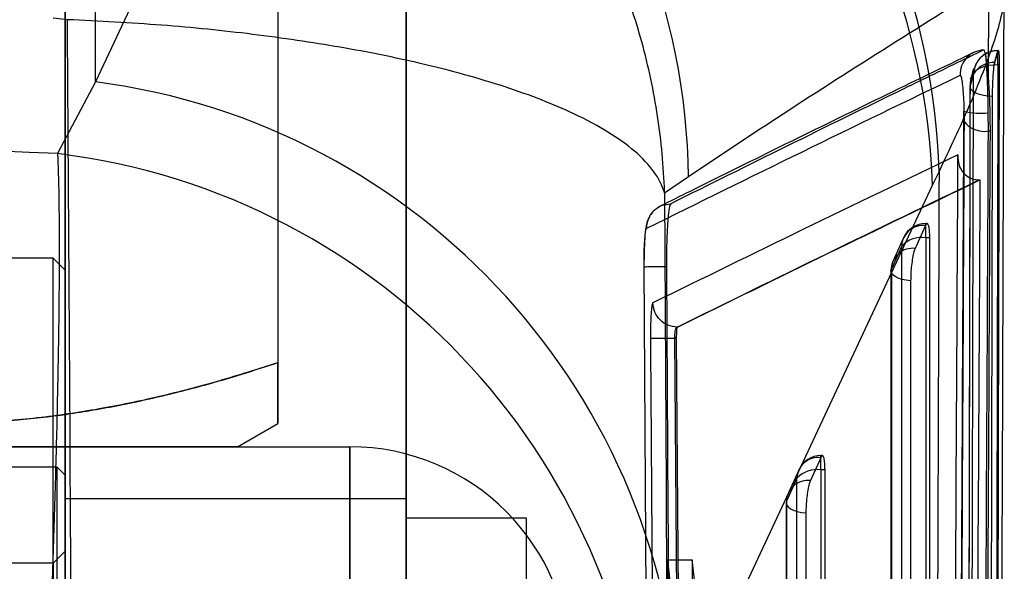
# Model space of a CAD drawing. Header units: millimetres. Extents: x 29 to 408, y 23 to 284.
# Tile 16 of 20: x 294 to 304, y 233 to 239. Entities that reach past the tile are written whole.
import ezdxf

# ---------------------------------------------------------------- set-up
doc = ezdxf.new("R2010")
doc.units = ezdxf.units.MM

msp = doc.modelspace()

# ---------------------------------------------------------------- linework, layer by layer
at = {"color": 7, "linetype": 'Continuous', "lineweight": 25}
for p, q in [((294.486721, 222.760174), (294.486721, 246.520174)), ((297.886721, 222.760174), (297.886721, 246.520174)), ((294.790643, 238.116946), (294.790643, 243.701404)), ((297.309708, 243.499644), (294.790643, 238.116946)), ((294.486721, 211.273912), (294.486721, 242.724133)), ((297.886721, 211.273912), (297.886721, 242.724133)), ((294.486721, 240.469131), (294.486721, 227.797851)), ((297.886721, 240.469131), (297.886721, 227.797851)), ((294.486721, 240.359923), (294.486721, 232.359797)), ((297.886721, 240.359923), (297.886721, 232.359797)), ((296.606721, 240.041189), (296.606721, 235.317772)), ((296.606721, 240.041066), (296.606721, 235.317649)), ((303.692739, 238.149969), (303.697295, 239.098616)), ((294.510212, 238.736677), (294.369033, 238.751026)), ((303.754301, 238.309687), (303.789052, 238.42625)), ((303.791255, 238.430543), (303.78567, 238.430543)), ((303.78567, 238.289248), (303.78567, 238.430482)), ((303.78567, 238.42625), (303.789052, 238.42625)), ((303.750784, 238.293605), (303.754301, 238.309687)), ((303.754301, 238.309687), (303.750784, 238.309687)), ((303.750784, 238.309687), (303.750784, 238.293605)), ((303.798195, 238.289248), (303.78567, 238.289248)), ((294.790643, 238.116946), (294.411764, 237.401649)), ((303.447565, 237.825001), (303.448588, 237.722011)), ((303.691302, 237.627385), (303.690272, 237.807686)), ((303.691302, 237.627385), (303.710591, 237.627385)), ((300.701341, 237.171146), (300.462668, 237.008977)), ((303.13497, 237.08756), (303.198653, 237.220426)), ((300.615997, 231.703964), (303.13497, 237.08756)), ((303.599489, 237.139094), (303.606939, 237.13906)), ((303.063174, 236.684356), (302.960398, 236.456629)), ((303.066194, 236.690515), (303.063174, 236.684356)), ((303.080563, 236.704744), (303.066194, 236.704744)), ((303.066194, 236.563519), (303.066194, 236.704658)), ((302.844132, 236.56129), (302.741359, 236.333588)), ((303.106456, 236.563519), (303.066194, 236.563519)), ((303.106628, 222.851562), (303.106456, 236.563519)), ((302.826516, 236.479438), (302.723739, 236.251712)), ((294.366721, 236.358936), (293.326721, 236.358936)), ((294.486721, 236.238936), (294.366721, 236.358936)), ((294.366721, 223.560225), (294.366721, 236.357647)), ((300.32917, 225.432115), (300.258278, 236.27376)), ((294.486721, 236.238772), (294.486721, 223.679647)), ((302.719817, 236.233417), (302.719887, 222.609769)), ((300.588844, 235.672194), (300.588882, 235.67218)), ((300.590588, 235.67218), (300.588882, 235.67218)), ((300.583233, 235.562822), (300.565041, 235.562822)), ((300.633575, 226.173625), (300.565046, 235.562822)), ((300.653883, 226.173625), (300.583233, 235.562822)), ((296.206721, 234.479419), (296.606721, 234.710359)), ((282.286721, 234.479545), (297.326721, 234.479545)), ((282.286721, 234.479293), (297.326721, 234.479293)), ((297.326721, 234.479545), (297.326721, 232.359545)), ((297.326721, 234.479293), (297.326721, 234.479545)), ((297.326721, 232.359293), (297.326721, 234.479293)), ((302.019011, 234.370627), (301.916247, 234.1429)), ((302.022017, 234.376759), (302.019011, 234.370627)), ((302.036398, 234.391016), (302.022017, 234.391016)), ((302.022017, 234.249791), (302.022017, 234.390931)), ((294.406721, 234.27652), (293.926721, 234.27652)), ((294.486721, 234.19652), (294.406721, 234.27652)), ((294.406721, 227.077164), (294.406721, 234.275876)), ((301.79998, 234.247618), (301.697214, 234.01989)), ((302.062274, 234.249791), (302.022017, 234.249791)), ((302.061601, 221.435072), (302.062274, 234.249791)), ((294.486721, 234.19651), (294.486721, 227.157214)), ((301.782338, 234.165721), (301.679572, 233.937995)), ((297.886721, 233.959192), (294.486721, 233.959192)), ((294.486721, 232.359167), (294.486721, 233.952369)), ((297.886721, 232.359167), (297.886721, 233.952369)), ((301.675651, 233.919705), (301.674848, 221.193295)), ((299.086721, 233.768936), (297.886721, 233.768936)), ((297.886721, 226.148936), (297.886721, 233.768936)), ((299.086721, 226.148936), (299.086721, 233.768936)), ((294.486721, 233.438936), (294.366721, 233.318936)), ((294.486721, 226.479108), (294.486721, 233.438243)), ((294.366721, 233.318936), (293.326721, 233.318936)), ((300.500436, 232.124284), (300.491101, 233.353154)), ((300.491101, 233.353154), (300.736317, 233.353154)), ((300.491101, 233.353154), (300.683468, 231.644683)), ((300.736317, 233.353154), (300.747527, 232.124284)), ((300.938796, 231.644683), (300.736317, 233.353154)), ((294.366721, 233.317755), (294.366721, 226.598963))]:
    msp.add_line(p, q, dxfattribs=at)
at = {"color": 7, "linetype": 'Continuous', "lineweight": 25, "flags": 128}
for points in [[(303.542447, 238.193083), (303.549345, 238.2122), (303.564695, 238.230413), (303.587948, 238.247072), (303.618273, 238.26158), (303.654585, 238.273418), (303.695585, 238.282164), (303.739807, 238.287504), (303.78567, 238.289248)], [(303.732468, 237.969674), (303.685602, 237.973193), (303.641222, 237.980468), (303.601022, 237.991222), (303.566534, 238.005044), (303.539074, 238.021407), (303.51969, 238.039687), (303.509122, 238.059186), (303.507771, 238.079161)], [(303.066194, 236.563519), (303.066263, 229.682209), (303.06634, 222.851562)], [(302.826668, 222.767493), (302.826662, 223.209581), (302.826641, 224.97793), (302.826561, 232.051325), (302.826516, 236.479438)], [(302.91603, 236.132998), (302.870778, 236.138734), (302.829013, 236.148035), (302.792309, 236.16055), (302.762046, 236.175809), (302.739364, 236.193236), (302.725118, 236.212176), (302.719844, 236.231916), (302.723739, 236.251712)], [(302.723739, 236.251712), (302.723741, 235.809625), (302.723749, 234.041276), (302.723787, 226.967881), (302.723814, 222.628078)], [(302.91603, 236.132998), (302.916031, 235.690911), (302.916033, 233.922561), (302.916049, 226.84916), (302.916063, 222.509354)], [(293.840425, 234.479341), (294.077562, 234.479344), (294.304568, 234.479347), (294.520906, 234.479351), (294.726063, 234.479355), (294.919551, 234.479358), (295.100913, 234.479362), (295.269717, 234.479367), (295.425564, 234.479371), (295.568083, 234.479375), (295.696937, 234.47938), (295.81182, 234.479384), (295.912459, 234.479389), (295.998617, 234.479394), (296.070088, 234.479398), (296.126703, 234.479403), (296.168327, 234.479408), (296.194863, 234.479413), (296.206247, 234.479418), (296.202451, 234.479423), (296.183486, 234.479428), (296.149396, 234.479433), (296.100262, 234.479437), (296.0362, 234.479442), (295.957362, 234.479447), (295.863936, 234.479452), (295.756143, 234.479456), (295.634238, 234.479461), (295.498511, 234.479465), (295.349284, 234.479469), (295.18691, 234.479474), (295.011776, 234.479478), (294.824295, 234.479482), (294.624913, 234.479485), (294.414103, 234.479489), (294.192365, 234.479492), (293.960225, 234.479496)], [(302.022017, 234.249791), (302.021657, 227.817088), (302.021309, 221.435072)], [(301.781637, 221.351019), (301.781661, 221.793106), (301.781756, 223.561454), (301.782141, 230.634847), (301.782338, 234.165721)], [(301.679572, 233.937995), (301.675678, 233.918199), (301.680953, 233.898459), (301.6952, 233.879518), (301.717883, 233.86209), (301.748146, 233.84683), (301.784851, 233.834313), (301.826617, 233.82501), (301.87187, 233.819272)], [(301.679572, 233.937995), (301.679544, 233.495908), (301.679431, 231.72756), (301.678988, 224.654168), (301.678777, 221.211604)], [(301.87187, 233.819272), (301.871839, 233.377184), (301.871719, 231.608835), (301.871244, 224.535435), (301.871017, 221.092867)]]:
    msp.add_lwpolyline(points, dxfattribs=at)
at = {"color": 7, "linetype": 'Continuous', "lineweight": 25}
for centre, radius, start, end in [((296.486524, 237.02756), 6.714899, 1.6458752, 82.4105043), ((294.190462, 237.096602), 6.511306, 0.6559668, 84.7112433), ((296.440843, 236.858181), 6.698056, 1.9625164, 82.5466426), ((303.651659, 238.191833), 0.24235, 92.0666023, 182.0747282), ((303.780947, 238.187737), 0.23856, 88.8655239, 178.7158231), ((303.78567, 238.186943), 0.2436, 90, 164.030893), ((303.744354, 238.073115), 0.23666, 88.4430118, 178.5360535), ((303.750784, 238.071659), 0.2436, 162.3971029, 179.8838528), ((293.922199, 231.475801), 6.697686, 1.9522085, 82.5498633), ((303.61963, 238.527207), 0.72298, 256.2317703, 275.6072295), ((303.647926, 237.874718), 0.251108, 217.4547237, 279.9471938), ((293.598646, 230.766012), 6.68527, 1.8784265, 83.0139143), ((303.039298, 236.472814), 0.212885, 83.5605563, 178.2169265), ((303.066194, 236.461144), 0.2436, 90, 155.709448), ((303.027887, 236.289068), 0.277112, 82.0540433, 136.608421), ((302.936521, 236.245087), 0.212885, 83.5603056, 178.2165784), ((302.963417, 236.233418), 0.2436, 155.7096284, 180.0002192), ((300.384089, 254.957996), 19.396017, 269.8171309, 270.5345416), ((297.326721, 232.279545), 2.2, 0, 90), ((297.326721, 232.279293), 2.2, 0, 90), ((301.995124, 234.159081), 0.21289, 83.5575991, 178.2127776), ((302.022017, 234.147416), 0.2436, 90, 155.711775), ((301.983692, 233.975361), 0.277093, 82.0499152, 136.6076534), ((301.892359, 233.931354), 0.21289, 83.5572501, 178.2122814), ((301.919251, 233.919689), 0.2436, 155.712079, 179.9963036)]:
    msp.add_arc(centre, radius, start, end, dxfattribs=at)
msp.add_ellipse((289.822556, 205.367774), major_axis=(57.0024, 0), ratio=0.56380432, start_param=1.49020007, end_param=1.64986124, dxfattribs=at)
for points, knots in [([(300.462668, 237.008977), (300.462523, 237.013689), (300.454637, 237.269453), (300.40767, 237.77647), (300.252603, 238.507162), (300.016964, 239.206677), (299.649402, 239.997639), (299.086169, 240.855642), (298.326681, 241.664632), (297.497757, 242.299881), (296.652282, 242.771533), (295.753152, 243.122874), (295.128743, 243.244898), (294.81655, 243.305908)], [0, 0, 0, 0, 0.00158888, 0.08622823, 0.17086653, 0.25135195, 0.33183494, 0.45959452, 0.5873295, 0.69185248, 0.79636351, 0.89818532, 1, 1, 1, 1]), ([(303.697295, 239.098616), (302.988421, 238.654798), (301.982844, 238.025217), (300.99331, 237.365732), (300.701341, 237.171146)], [0, 0, 0, 0, 0.70494256, 1, 1, 1, 1]), ([(303.198653, 237.220426), (303.273884, 237.379016), (303.424345, 237.696194), (303.595051, 238.096563), (303.72486, 238.437665), (303.815829, 238.730499), (303.860691, 238.959964), (303.838538, 239.023084), (303.827426, 239.054744)], [0, 0, 0, 0, 0.15219144, 0.30438072, 0.4589035, 0.61342464, 0.80609895, 1, 1, 1, 1]), ([(303.794868, 223.985148), (303.796751, 224.478446), (303.815812, 229.472327), (303.832575, 234.460947), (303.847682, 238.956789)], [0, 0, 0, 0, 0.09878044, 1, 1, 1, 1]), ([(294.627019, 222.615276), (294.60472, 225.303978), (294.560152, 230.677738), (294.526851, 236.051579), (294.510212, 238.736677)], [0, 0, 0, 0, 0.50033916, 1, 1, 1, 1]), ([(300.462668, 237.008977), (300.462294, 237.010285), (300.442028, 237.081298), (300.370508, 237.221949), (300.180029, 237.424311), (299.910464, 237.617706), (299.504512, 237.835999), (298.899587, 238.072178), (298.100729, 238.29401), (297.240828, 238.467335), (296.372294, 238.595162), (295.455919, 238.68937), (294.825441, 238.720909), (294.510212, 238.736677)], [0, 0, 0, 0, 0.00158887, 0.08622879, 0.17086764, 0.2513532, 0.33183633, 0.45959564, 0.58733036, 0.69185316, 0.79636401, 0.89818557, 1, 1, 1, 1]), ([(303.64292, 238.434026), (303.630265, 238.427902), (303.566993, 238.397282), (303.301407, 238.268643), (302.264886, 237.765639), (301.295198, 237.284452), (300.524302, 236.901911)], [0, 0, 0, 0, 0.01204145, 0.06020724, 0.25287042, 1, 1, 1, 1]), ([(303.664651, 238.384582), (303.659142, 238.40585), (303.651641, 238.434805), (303.644749, 238.434189), (303.64292, 238.434026)], [0, 0, 0, 0, 0.73455268, 1, 1, 1, 1]), ([(303.750784, 238.309687), (303.755585, 238.325119), (303.768301, 238.36599), (303.779007, 238.403132), (303.78567, 238.42625)], [0, 0, 0, 0, 0.37756727, 1, 1, 1, 1]), ([(303.789052, 238.42625), (303.790434, 238.428736), (303.793199, 238.433707), (303.796179, 238.405889), (303.798009, 238.357261), (303.798135, 238.31134), (303.798195, 238.289248)], [0, 0, 0, 0, 0.25475889, 0.5095282, 0.76404088, 1, 1, 1, 1]), ([(303.546185, 238.41008), (303.238193, 238.26093), (302.288021, 237.800793), (301.245214, 237.28909), (300.517644, 236.925967), (300.418294, 236.876382)], [0, 0, 0, 0, 0.29284364, 0.90343725, 1, 1, 1, 1]), ([(303.692739, 238.149969), (303.692063, 238.158463), (303.687048, 238.221455), (303.677685, 238.312111), (303.66846, 238.363407), (303.664651, 238.384582)], [0, 0, 0, 0, 0.08384534, 0.6218084, 1, 1, 1, 1]), ([(303.690272, 237.807686), (303.689116, 237.871877), (303.686806, 238.000203), (303.679918, 238.17849), (303.67221, 238.310967), (303.666878, 238.362898), (303.664651, 238.384582)], [0, 0, 0, 0, 0.26899784, 0.53776333, 0.80698741, 1, 1, 1, 1]), ([(303.543455, 238.249499), (303.537343, 238.228402), (303.527378, 238.194002), (303.515411, 238.1556), (303.510783, 238.140751)], [0, 0, 0, 0, 0.613328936, 1, 1, 1, 1]), ([(303.732468, 237.969674), (303.732696, 237.99415), (303.733164, 238.044532), (303.736292, 238.126923), (303.740891, 238.203394), (303.74602, 238.261266), (303.749364, 238.283965), (303.750784, 238.293605)], [0, 0, 0, 0, 0.20175447, 0.41528953, 0.62882443, 0.84235774, 1, 1, 1, 1]), ([(303.78567, 238.289248), (303.780177, 235.939219), (303.774642, 233.571189), (303.762717, 228.871126), (303.756255, 226.521092), (303.749841, 224.18906)], [0, 0, 0, 0, 0.49999998, 0.50383018, 1, 1, 1, 1]), ([(303.798195, 238.289248), (303.792467, 235.939219), (303.781011, 231.239162), (303.767549, 226.539094), (303.760818, 224.18906)], [0, 0, 0, 0, 0.499999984, 1, 1, 1, 1]), ([(300.284347, 236.656974), (300.800413, 236.911848), (301.832542, 237.421594), (302.883827, 237.929238), (303.409468, 238.183059)], [0, 0, 0, 0, 0.50000182, 1, 1, 1, 1]), ([(303.409468, 238.183059), (303.412692, 238.180386), (303.418917, 238.175226), (303.428703, 238.118853), (303.437201, 238.037415), (303.444097, 237.93495), (303.446409, 237.861651), (303.447565, 237.825001)], [0, 0, 0, 0, 0.21240798, 0.41004385, 0.60701833, 0.80350492, 1, 1, 1, 1]), ([(303.506534, 224.092329), (303.50695, 224.239721), (303.509033, 224.97668), (303.517618, 228.071907), (303.527534, 231.903098), (303.537087, 235.866383), (303.540784, 237.471414), (303.542447, 238.193083)], [0, 0, 0, 0, 0.03135813, 0.15679064, 0.65852068, 0.84646075, 1, 1, 1, 1]), ([(303.542447, 238.193083), (303.535824, 238.170501), (303.525183, 238.134221), (303.512544, 238.094252), (303.507771, 238.079161)], [0, 0, 0, 0, 0.62243829, 1, 1, 1, 1]), ([(303.710591, 237.627385), (303.710361, 237.687741), (303.709902, 237.808452), (303.703324, 237.994991), (303.696065, 238.101269), (303.692739, 238.149969)], [0, 0, 0, 0, 0.3514057, 0.70279933, 1, 1, 1, 1]), ([(303.507185, 238.072153), (303.505323, 237.162854), (303.495698, 232.462408), (303.484332, 227.761953), (303.475164, 223.970798)], [0, 0, 0, 0, 0.19344945, 1, 1, 1, 1]), ([(303.507771, 238.079161), (303.507471, 237.931771), (303.505968, 237.194819), (303.499536, 234.099619), (303.491005, 230.267079), (303.481495, 226.303339), (303.477456, 224.69786), (303.475644, 223.977108)], [0, 0, 0, 0, 0.031355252, 0.156776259, 0.658460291, 0.846671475, 1, 1, 1, 1]), ([(303.70218, 223.868152), (303.702532, 224.015068), (303.704295, 224.751525), (303.711557, 227.846138), (303.721564, 232.399732), (303.729324, 236.363778), (303.732468, 237.969674)], [0, 0, 0, 0, 0.03125543, 0.15667562, 0.65835637, 1, 1, 1, 1]), ([(303.381303, 225.306043), (303.399893, 228.650261), (303.42309, 232.823239), (303.44351, 236.996237), (303.447565, 237.825001)], [0, 0, 0, 0, 0.80139856, 1, 1, 1, 1]), ([(303.448588, 237.722011), (303.438206, 235.661454), (303.417443, 231.540343), (303.393908, 227.419181), (303.382141, 225.358601)], [0, 0, 0, 0, 0.50000033, 1, 1, 1, 1]), ([(303.624726, 225.264416), (303.636516, 227.324918), (303.660098, 231.445922), (303.680901, 235.566897), (303.691302, 237.627385)], [0, 0, 0, 0, 0.49999996, 1, 1, 1, 1]), ([(303.645369, 225.264416), (303.656922, 227.324918), (303.680029, 231.445922), (303.700403, 235.566897), (303.710591, 237.627385)], [0, 0, 0, 0, 0.49999996, 1, 1, 1, 1]), ([(294.411764, 237.401649), (294.412268, 237.389336), (294.418159, 237.245215), (294.425934, 236.926124), (294.428888, 236.374349), (294.423904, 235.735317), (294.411314, 235.016175), (294.392005, 234.230519), (294.366911, 233.400175), (294.336907, 232.539138), (294.297517, 231.520922), (294.246051, 230.324068), (294.18103, 228.968546), (294.110269, 227.626438), (294.059401, 226.785694), (294.033967, 226.365321)], [0, 0, 0, 0, 0.00690932, 0.08087218, 0.15509127, 0.22905348, 0.30225433, 0.37570444, 0.44890439, 0.51835749, 0.58781042, 0.69049592, 0.79318111, 0.89659036, 1, 1, 1, 1]), ([(303.387876, 237.389796), (302.871595, 237.141556), (301.85041, 236.650548), (300.843744, 236.157612), (300.34602, 235.913891)], [0, 0, 0, 0, 0.505570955, 1, 1, 1, 1]), ([(303.322602, 225.940213), (303.333889, 227.811374), (303.356913, 231.627924), (303.377422, 235.44443), (303.387876, 237.389796)], [0, 0, 0, 0, 0.49027561, 1, 1, 1, 1]), ([(303.387876, 237.389796), (303.387828, 237.389246), (303.384839, 237.354478), (303.391619, 237.288444), (303.434205, 237.20994), (303.495168, 237.163353), (303.548994, 237.142594), (303.584026, 237.140165), (303.599489, 237.139094)], [0, 0, 0, 0, 0.0053138, 0.33558091, 0.64050372, 0.80901068, 0.91569453, 1, 1, 1, 1]), ([(303.198653, 237.220426), (303.191758, 235.141833), (303.175339, 230.192513), (303.156661, 225.238197), (303.145827, 222.364572)], [0, 0, 0, 0, 0.41997534, 1, 1, 1, 1]), ([(300.588882, 235.67218), (301.086647, 235.91712), (302.083133, 236.407473), (303.093128, 236.895318), (303.599438, 237.139069), (303.599489, 237.139094)], [0, 0, 0, 0, 0.49949394, 0.999949, 1, 1, 1, 1]), ([(300.590588, 235.67218), (301.093035, 235.918872), (302.091914, 236.409303), (303.103963, 236.896787), (303.606939, 237.13906)], [0, 0, 0, 0, 0.503011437, 1, 1, 1, 1]), ([(303.606939, 237.13906), (303.606916, 237.134739), (303.603696, 236.54093), (303.587488, 233.589173), (303.566349, 229.944188), (303.547316, 226.888681), (303.542971, 226.19114)], [0, 0, 0, 0, 0.00118421, 0.16271882, 0.80885725, 1, 1, 1, 1]), ([(300.462668, 237.008977), (300.473571, 234.913276), (300.49527, 230.742638), (300.522218, 226.572063), (300.535625, 224.497157)], [0, 0, 0, 0, 0.50248934, 1, 1, 1, 1]), ([(300.411649, 236.872938), (300.385831, 236.855185), (300.3452, 236.827247), (300.309997, 236.773653), (300.291914, 236.732322), (300.280452, 236.69103), (300.270215, 236.631092), (300.262439, 236.536121), (300.257651, 236.399168), (300.25759, 236.311109), (300.257563, 236.273272)], [0, 0, 0, 0, 0.121212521, 0.190760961, 0.256667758, 0.322370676, 0.425703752, 0.659943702, 0.853888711, 1, 1, 1, 1]), ([(300.284364, 236.656989), (300.28776, 236.689092), (300.294553, 236.753299), (300.350601, 236.834417), (300.430353, 236.890493), (300.493295, 236.898143), (300.524285, 236.901909)], [0, 0, 0, 0, 0.25189912, 0.50379824, 0.75569736, 1, 1, 1, 1]), ([(300.524285, 236.901909), (300.518954, 236.892107), (300.5083, 236.872516), (300.494923, 236.755994), (300.485507, 236.590209), (300.481583, 236.419808), (300.481715, 236.313022), (300.481759, 236.276721)], [0, 0, 0, 0, 0.22208062, 0.4438866, 0.66513801, 0.88616671, 1, 1, 1, 1]), ([(300.258278, 236.27376), (300.258267, 236.302552), (300.258239, 236.374603), (300.261227, 236.48311), (300.267404, 236.580405), (300.275497, 236.642468), (300.281558, 236.652407), (300.284347, 236.65698)], [0, 0, 0, 0, 0.14709908, 0.36811329, 0.58947568, 0.81109912, 1, 1, 1, 1]), ([(303.106456, 236.563519), (303.105977, 236.586968), (303.105021, 236.63386), (303.097579, 236.682175), (303.086594, 236.706843), (303.075367, 236.705524), (303.068339, 236.694024), (303.066194, 236.690515)], [0, 0, 0, 0, 0.223319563, 0.446583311, 0.671447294, 0.899753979, 1, 1, 1, 1]), ([(302.960398, 236.456629), (302.956508, 236.446455), (302.947729, 236.42349), (302.935008, 236.36431), (302.924233, 236.287916), (302.917289, 236.206408), (302.916438, 236.156777), (302.91603, 236.132998)], [0, 0, 0, 0, 0.16869477, 0.38077099, 0.59284721, 0.80492343, 1, 1, 1, 1]), ([(300.258276, 236.274155), (300.257988, 236.274211), (300.257413, 236.274322), (300.269602, 236.27456), (300.290841, 236.274838), (300.321165, 236.275149), (300.359043, 236.27548), (300.402945, 236.275816), (300.444793, 236.276102), (300.471576, 236.276266), (300.481762, 236.276329)], [0, 0, 0, 0, 0.13134203, 0.26268405, 0.39402608, 0.52536811, 0.65671013, 0.78805216, 0.91939419, 1, 1, 1, 1]), ([(300.481762, 236.276329), (300.482656, 236.113932), (300.487127, 235.301949), (300.507503, 231.68769), (300.530679, 228.235854), (300.549493, 225.433599)], [0, 0, 0, 0, 0.044932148, 0.22466074, 1, 1, 1, 1]), ([(300.34602, 235.913891), (300.344438, 235.911969), (300.339833, 235.906378), (300.332805, 235.866909), (300.326384, 235.787462), (300.322329, 235.681737), (300.322232, 235.602053), (300.322183, 235.562077)], [0, 0, 0, 0, 0.115656, 0.33659443, 0.55729391, 0.7779058, 1, 1, 1, 1]), ([(300.588844, 235.672194), (300.557225, 235.675905), (300.493986, 235.683328), (300.414047, 235.739174), (300.357778, 235.818905), (300.349939, 235.882229), (300.34602, 235.913891)], [0, 0, 0, 0, 0.24999997, 0.49999995, 0.74999997, 1, 1, 1, 1]), ([(300.565041, 235.562822), (300.565041, 235.562839), (300.564794, 235.575202), (300.565347, 235.600158), (300.569227, 235.633016), (300.575699, 235.657817), (300.582676, 235.669498), (300.587236, 235.671917), (300.588812, 235.672189), (300.588844, 235.672194)], [0, 0, 0, 0, 0.00028859, 0.21974406, 0.44001613, 0.66142817, 0.88416525, 0.99763895, 1, 1, 1, 1]), ([(300.583233, 235.562822), (300.583247, 235.575227), (300.583276, 235.600037), (300.584535, 235.632985), (300.58654, 235.657743), (300.588712, 235.669829), (300.590121, 235.671594), (300.590588, 235.67218)], [0, 0, 0, 0, 0.22275008, 0.44550893, 0.66800277, 0.88989463, 1, 1, 1, 1]), ([(300.322183, 235.562077), (300.323248, 235.399682), (300.328573, 234.587704), (300.34962, 231.45652), (300.372816, 228.487754), (300.390936, 226.168565)], [0, 0, 0, 0, 0.05186388, 0.25931939, 1, 1, 1, 1]), ([(289.806721, 235.317834), (290.002267, 235.255074), (290.393423, 235.129534), (290.987572, 234.974837), (291.591314, 234.849019), (292.204713, 234.760368), (292.825971, 234.711834), (293.417952, 234.706532), (293.978335, 234.739073), (294.506076, 234.800193), (295.033932, 234.890379), (295.560815, 235.008544), (296.086698, 235.150144), (296.433395, 235.261901), (296.606721, 235.317772)], [0, 0, 0, 0, 0.08818815, 0.17640497, 0.26456726, 0.35469819, 0.44489818, 0.53501224, 0.61179106, 0.68862143, 0.76541267, 0.84359141, 0.92180559, 1, 1, 1, 1]), ([(296.606721, 235.317649), (296.411175, 235.254889), (296.02002, 235.129348), (295.425871, 234.974652), (294.822128, 234.848833), (294.20873, 234.760183), (293.587472, 234.711649), (292.99549, 234.706347), (292.435108, 234.738888), (291.907366, 234.800008), (291.379511, 234.890194), (290.852628, 235.008359), (290.326744, 235.149959), (289.980048, 235.261716), (289.806721, 235.317587)], [0, 0, 0, 0, 0.08818815, 0.17640497, 0.26456726, 0.35469819, 0.44489818, 0.53501224, 0.61179106, 0.68862143, 0.76541267, 0.84359141, 0.92180559, 1, 1, 1, 1]), ([(296.606721, 235.317772), (296.606721, 235.250719), (296.606721, 235.116618), (296.606721, 234.953704), (296.606721, 234.826103), (296.606721, 234.744679), (296.606721, 234.708054), (296.606721, 234.710416), (296.606721, 234.750359), (296.606721, 234.828644), (296.606721, 234.942664), (296.606721, 235.09999), (296.606721, 235.239166), (296.606721, 235.317649)], [0, 0, 0, 0, 0.09445366, 0.18889814, 0.28424504, 0.37958154, 0.46330976, 0.54710384, 0.63083277, 0.71679482, 0.80282077, 0.88880766, 1, 1, 1, 1]), ([(302.062274, 234.249791), (302.061798, 234.273239), (302.060844, 234.320131), (302.053408, 234.368447), (302.042428, 234.393114), (302.031198, 234.391796), (302.024166, 234.380279), (302.022017, 234.376759)], [0, 0, 0, 0, 0.22326787, 0.44648, 0.67129038, 0.89954135, 1, 1, 1, 1]), ([(301.916247, 234.1429), (301.912353, 234.13271), (301.903569, 234.109728), (301.890845, 234.050508), (301.880071, 233.974103), (301.873131, 233.892623), (301.872278, 233.843023), (301.87187, 233.819272)], [0, 0, 0, 0, 0.16891213, 0.38098968, 0.59306721, 0.80514474, 1, 1, 1, 1])]:
    msp.add_open_spline(points, degree=3, knots=knots, dxfattribs=at)

doc.saveas('drawing.dxf')
